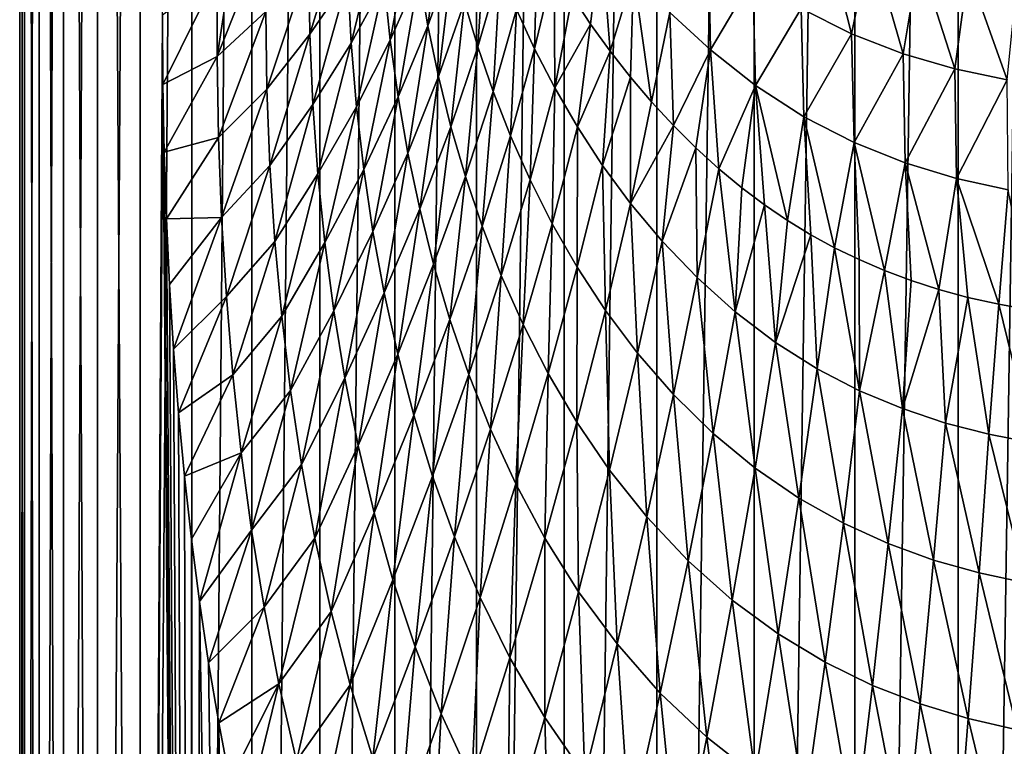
# Model space of a CAD drawing. Header units: millimetres. Extents: x -24 to 24, y 0 to 188.
# Tile 15 of 256: x -24 to -3, y 64 to 79. Entities that reach past the tile are written whole.
import ezdxf

# ---------------------------------------------------------------- set-up
doc = ezdxf.new("R2010")
doc.units = ezdxf.units.MM
doc.header["$LTSCALE"] = 58.620611
for name, color, linetype in [('2', 7, 'CONTINUOUS'), ('4', 7, 'CONTINUOUS'), ('5', 7, 'CONTINUOUS')]:
    doc.layers.add(name, color=color, linetype=linetype)

msp = doc.modelspace()

# ---------------------------------------------------------------- linework, layer by layer
at = {"layer": '2', "color": 7, "linetype": 'CONTINUOUS'}
for points in [[(-24.25, 148), (-24.147, 148, -2.238), (-24.25, 0.5), (-24.25, 148)], [(-24.25, 0.5), (-24.147, 148, -2.238), (-24.147, 0.5, -2.238), (-24.25, 0.5)], [(-24.147, 148, 2.238), (-24.25, 148), (-24.147, 0.5, 2.238), (-24.147, 148, 2.238)], [(-24.147, 0.5, 2.238), (-24.25, 148), (-24.25, 0.5), (-24.147, 0.5, 2.238)], [(-24.147, 148, -2.238), (-23.837, 148, -4.456), (-24.147, 0.5, -2.238), (-24.147, 148, -2.238)], [(-24.147, 0.5, -2.238), (-23.837, 148, -4.456), (-23.837, 0.5, -4.456), (-24.147, 0.5, -2.238)], [(-23.837, 148, 4.456), (-24.147, 148, 2.238), (-23.837, 0.5, 4.456), (-23.837, 148, 4.456)], [(-23.837, 0.5, 4.456), (-24.147, 148, 2.238), (-24.147, 0.5, 2.238), (-23.837, 0.5, 4.456)], [(-23.837, 148, -4.456), (-23.324, 148, -6.636), (-23.837, 0.5, -4.456), (-23.837, 148, -4.456)], [(-23.837, 0.5, -4.456), (-23.324, 148, -6.636), (-23.324, 0.5, -6.636), (-23.837, 0.5, -4.456)], [(-23.324, 148, 6.636), (-23.837, 148, 4.456), (-23.324, 0.5, 6.636), (-23.324, 148, 6.636)], [(-23.324, 0.5, 6.636), (-23.837, 148, 4.456), (-23.837, 0.5, 4.456), (-23.324, 0.5, 6.636)], [(-23.324, 148, -6.636), (-22.612, 148, -8.76), (-23.324, 0.5, -6.636), (-23.324, 148, -6.636)], [(-23.324, 0.5, -6.636), (-22.612, 148, -8.76), (-22.612, 0.5, -8.76), (-23.324, 0.5, -6.636)], [(-22.612, 148, 8.76), (-23.324, 148, 6.636), (-22.612, 0.5, 8.76), (-22.612, 148, 8.76)], [(-22.612, 0.5, 8.76), (-23.324, 148, 6.636), (-23.324, 0.5, 6.636), (-22.612, 0.5, 8.76)], [(-22.612, 148, -8.76), (-21.708, 148, -10.809), (-22.612, 0.5, -8.76), (-22.612, 148, -8.76)], [(-22.612, 0.5, -8.76), (-21.708, 148, -10.809), (-21.708, 0.5, -10.809), (-22.612, 0.5, -8.76)], [(-21.708, 148, 10.809), (-22.612, 148, 8.76), (-21.708, 0.5, 10.809), (-21.708, 148, 10.809)], [(-21.708, 0.5, 10.809), (-22.612, 148, 8.76), (-22.612, 0.5, 8.76), (-21.708, 0.5, 10.809)], [(-21.708, 148, -10.809), (-20.618, 148, -12.766), (-21.708, 0.5, -10.809), (-21.708, 148, -10.809)], [(-21.708, 0.5, -10.809), (-20.618, 148, -12.766), (-20.618, 0.5, -12.766), (-21.708, 0.5, -10.809)], [(-21.708, 148, 10.809), (-21.708, 0.5, 10.809), (-21.239, 79.453, 11.703), (-21.708, 148, 10.809)], [(-20.618, 148, -12.766), (-19.352, 148, -14.614), (-20.618, 0.5, -12.766), (-20.618, 148, -12.766)], [(-20.618, 0.5, -12.766), (-19.352, 148, -14.614), (-19.352, 0.5, -14.614), (-20.618, 0.5, -12.766)], [(-19.352, 148, -14.614), (-17.921, 148, -16.337), (-19.352, 0.5, -14.614), (-19.352, 148, -14.614)], [(-19.352, 0.5, -14.614), (-17.921, 148, -16.337), (-17.921, 0.5, -16.337), (-19.352, 0.5, -14.614)], [(-17.921, 148, -16.337), (-16.337, 148, -17.921), (-17.921, 0.5, -16.337), (-17.921, 148, -16.337)], [(-17.921, 0.5, -16.337), (-16.337, 148, -17.921), (-16.337, 0.5, -17.921), (-17.921, 0.5, -16.337)], [(-16.337, 148, -17.921), (-14.614, 148, -19.352), (-16.337, 0.5, -17.921), (-16.337, 148, -17.921)], [(-16.337, 0.5, -17.921), (-14.614, 148, -19.352), (-14.614, 0.5, -19.352), (-16.337, 0.5, -17.921)], [(-14.614, 148, -19.352), (-12.766, 148, -20.618), (-14.614, 0.5, -19.352), (-14.614, 148, -19.352)], [(-14.614, 0.5, -19.352), (-12.766, 148, -20.618), (-12.766, 0.5, -20.618), (-14.614, 0.5, -19.352)], [(-12.766, 148, -20.618), (-10.809, 148, -21.708), (-12.766, 0.5, -20.618), (-12.766, 148, -20.618)], [(-12.766, 0.5, -20.618), (-10.809, 148, -21.708), (-10.809, 0.5, -21.708), (-12.766, 0.5, -20.618)], [(-10.809, 148, -21.708), (-8.76, 148, -22.612), (-10.809, 0.5, -21.708), (-10.809, 148, -21.708)], [(-10.809, 0.5, -21.708), (-8.76, 148, -22.612), (-8.76, 0.5, -22.612), (-10.809, 0.5, -21.708)], [(-8.76, 148, -22.612), (-6.636, 148, -23.324), (-8.76, 0.5, -22.612), (-8.76, 148, -22.612)], [(-8.76, 0.5, -22.612), (-6.636, 148, -23.324), (-6.636, 0.5, -23.324), (-8.76, 0.5, -22.612)], [(-6.636, 148, -23.324), (-4.456, 148, -23.837), (-6.636, 0.5, -23.324), (-6.636, 148, -23.324)], [(-6.636, 0.5, -23.324), (-4.456, 148, -23.837), (-4.456, 0.5, -23.837), (-6.636, 0.5, -23.324)], [(-2.238, 148, -24.147), (-3.454, 27.55, -24.003), (-4.456, 0.5, -23.837), (-2.238, 148, -24.147)], [(-4.456, 148, -23.837), (-2.238, 148, -24.147), (-4.456, 0.5, -23.837), (-4.456, 148, -23.837)], [(-21.23, 77.997, 11.72), (-21.239, 79.453, 11.703), (-21.708, 0.5, 10.809), (-21.23, 77.997, 11.72)], [(-20.618, 0.5, 12.766), (-21.23, 77.997, 11.72), (-21.708, 0.5, 10.809), (-20.618, 0.5, 12.766)], [(-21.202, 76.567, 11.771), (-21.23, 77.997, 11.72), (-20.618, 0.5, 12.766), (-21.202, 76.567, 11.771)], [(-21.155, 75.161, 11.855), (-21.202, 76.567, 11.771), (-20.618, 0.5, 12.766), (-21.155, 75.161, 11.855)], [(-21.089, 73.778, 11.972), (-21.155, 75.161, 11.855), (-20.618, 0.5, 12.766), (-21.089, 73.778, 11.972)], [(-21.004, 72.414, 12.12), (-21.089, 73.778, 11.972), (-20.618, 0.5, 12.766), (-21.004, 72.414, 12.12)], [(-20.899, 71.067, 12.3), (-21.004, 72.414, 12.12), (-20.618, 0.5, 12.766), (-20.899, 71.067, 12.3)], [(-20.774, 69.732, 12.51), (-20.899, 71.067, 12.3), (-20.618, 0.5, 12.766), (-20.774, 69.732, 12.51)], [(-20.627, 68.406, 12.751), (-20.774, 69.732, 12.51), (-20.618, 0.5, 12.766), (-20.627, 68.406, 12.751)], [(-20.458, 67.09, 13.021), (-20.627, 68.406, 12.751), (-20.618, 0.5, 12.766), (-20.458, 67.09, 13.021)], [(-19.352, 0.5, 14.614), (-20.458, 67.09, 13.021), (-20.618, 0.5, 12.766), (-19.352, 0.5, 14.614)], [(-20.266, 65.793, 13.317), (-20.458, 67.09, 13.021), (-19.352, 0.5, 14.614), (-20.266, 65.793, 13.317)], [(-20.053, 64.526, 13.636), (-20.266, 65.793, 13.317), (-19.352, 0.5, 14.614), (-20.053, 64.526, 13.636)], [(-19.82, 63.301, 13.972), (-20.053, 64.526, 13.636), (-19.352, 0.5, 14.614), (-19.82, 63.301, 13.972)]]:
    msp.add_3dface(points, dxfattribs=at)
at = {"layer": '4', "color": 7, "linetype": 'CONTINUOUS'}
for points in [[(-15.824, 80.315, 25.591), (-15.64, 79.231, 25.553), (-15.322, 81.671, 28.103), (-15.824, 80.315, 25.591)], [(-15.322, 81.671, 28.103), (-15.64, 79.231, 25.553), (-15.114, 80.696, 28.045), (-15.322, 81.671, 28.103)], [(-18.15, 80.564, 18.528), (-18.128, 79.059, 18.474), (-17.358, 81.598, 20.923), (-18.15, 80.564, 18.528)], [(-17.358, 81.598, 20.923), (-18.128, 79.059, 18.474), (-17.33, 80.221, 20.837), (-17.358, 81.598, 20.923)], [(-16.56, 80.147, 23.19), (-16.434, 78.931, 23.147), (-15.969, 81.415, 25.658), (-16.56, 80.147, 23.19)], [(-15.969, 81.415, 25.658), (-16.434, 78.931, 23.147), (-15.824, 80.315, 25.591), (-15.969, 81.415, 25.658)], [(-17.33, 80.221, 20.837), (-17.259, 78.865, 20.789), (-16.644, 81.381, 23.266), (-17.33, 80.221, 20.837)], [(-16.644, 81.381, 23.266), (-17.259, 78.865, 20.789), (-16.56, 80.147, 23.19), (-16.644, 81.381, 23.266)], [(-14.869, 79.734, 28.01), (-14.586, 78.785, 28), (-14.424, 81.261, 30.555), (-14.869, 79.734, 28.01)], [(-14.424, 81.261, 30.555), (-14.586, 78.785, 28), (-14.117, 80.413, 30.525), (-14.424, 81.261, 30.555)], [(-19.782, 80.558, 14.579), (-20.087, 78.585, 13.925), (-19.044, 81.197, 16.255), (-19.782, 80.558, 14.579)], [(-19.044, 81.197, 16.255), (-20.087, 78.585, 13.925), (-19.06, 79.536, 16.194), (-19.044, 81.197, 16.255)], [(-13.773, 79.575, 30.518), (-13.39, 78.744, 30.534), (-13.331, 81.125, 33.084), (-13.773, 79.575, 30.518)], [(-13.331, 81.125, 33.084), (-13.39, 78.744, 30.534), (-12.974, 80.482, 33.082), (-13.331, 81.125, 33.084)], [(-15.64, 79.231, 25.553), (-15.416, 78.16, 25.542), (-15.114, 80.696, 28.045), (-15.64, 79.231, 25.553)], [(-15.114, 80.696, 28.045), (-15.416, 78.16, 25.542), (-14.869, 79.734, 28.01), (-15.114, 80.696, 28.045)], [(-20.083, 80.315, 13.943), (-20.087, 78.585, 13.925), (-19.782, 80.558, 14.579), (-20.083, 80.315, 13.943)], [(-19.06, 79.536, 16.194), (-19.037, 77.898, 16.18), (-18.15, 80.564, 18.528), (-19.06, 79.536, 16.194)], [(-18.15, 80.564, 18.528), (-19.037, 77.898, 16.18), (-18.128, 79.059, 18.474), (-18.15, 80.564, 18.528)], [(-14.586, 78.785, 28), (-14.264, 77.844, 28.016), (-14.117, 80.413, 30.525), (-14.586, 78.785, 28)], [(-14.117, 80.413, 30.525), (-14.264, 77.844, 28.016), (-13.773, 79.575, 30.518), (-14.117, 80.413, 30.525)], [(-13.39, 78.744, 30.534), (-12.964, 77.92, 30.575), (-12.974, 80.482, 33.082), (-13.39, 78.744, 30.534)], [(-12.974, 80.482, 33.082), (-12.964, 77.92, 30.575), (-12.599, 79.863, 33.097), (-12.974, 80.482, 33.082)], [(-21.239, 79.453, 11.703), (-21.23, 77.997, 11.72), (-20.083, 80.315, 13.943), (-21.239, 79.453, 11.703)], [(-20.083, 80.315, 13.943), (-21.23, 77.997, 11.72), (-20.087, 78.585, 13.925), (-20.083, 80.315, 13.943)], [(-18.128, 79.059, 18.474), (-18.065, 77.574, 18.462), (-17.33, 80.221, 20.837), (-18.128, 79.059, 18.474)], [(-17.33, 80.221, 20.837), (-18.065, 77.574, 18.462), (-17.259, 78.865, 20.789), (-17.33, 80.221, 20.837)], [(-16.434, 78.931, 23.147), (-16.268, 77.731, 23.137), (-15.824, 80.315, 25.591), (-16.434, 78.931, 23.147)], [(-15.824, 80.315, 25.591), (-16.268, 77.731, 23.137), (-15.64, 79.231, 25.553), (-15.824, 80.315, 25.591)], [(-17.259, 78.865, 20.789), (-17.147, 77.526, 20.779), (-16.56, 80.147, 23.19), (-17.259, 78.865, 20.789)], [(-16.56, 80.147, 23.19), (-17.147, 77.526, 20.779), (-16.434, 78.931, 23.147), (-16.56, 80.147, 23.19)], [(-12.599, 79.863, 33.097), (-12.964, 77.92, 30.575), (-12.207, 79.269, 33.126), (-12.599, 79.863, 33.097)], [(-15.416, 78.16, 25.542), (-15.153, 77.101, 25.559), (-14.869, 79.734, 28.01), (-15.416, 78.16, 25.542)], [(-14.869, 79.734, 28.01), (-15.153, 77.101, 25.559), (-14.586, 78.785, 28), (-14.869, 79.734, 28.01)], [(-14.264, 77.844, 28.016), (-13.898, 76.91, 28.059), (-13.773, 79.575, 30.518), (-14.264, 77.844, 28.016)], [(-13.773, 79.575, 30.518), (-13.898, 76.91, 28.059), (-13.39, 78.744, 30.534), (-13.773, 79.575, 30.518)], [(-20.087, 78.585, 13.925), (-20.057, 76.877, 13.956), (-19.06, 79.536, 16.194), (-20.087, 78.585, 13.925)], [(-19.06, 79.536, 16.194), (-20.057, 76.877, 13.956), (-19.037, 77.898, 16.18), (-19.06, 79.536, 16.194)], [(-16.268, 77.731, 23.137), (-16.061, 76.545, 23.158), (-15.64, 79.231, 25.553), (-16.268, 77.731, 23.137)], [(-15.64, 79.231, 25.553), (-16.061, 76.545, 23.158), (-15.416, 78.16, 25.542), (-15.64, 79.231, 25.553)], [(-12.964, 77.92, 30.575), (-12.488, 77.101, 30.643), (-12.207, 79.269, 33.126), (-12.964, 77.92, 30.575)], [(-12.207, 79.269, 33.126), (-12.488, 77.101, 30.643), (-11.797, 78.699, 33.17), (-12.207, 79.269, 33.126)], [(-19.037, 77.898, 16.18), (-18.973, 76.282, 16.214), (-18.128, 79.059, 18.474), (-19.037, 77.898, 16.18)], [(-18.128, 79.059, 18.474), (-18.973, 76.282, 16.214), (-18.065, 77.574, 18.462), (-18.128, 79.059, 18.474)], [(-17.147, 77.526, 20.779), (-16.994, 76.204, 20.805), (-16.434, 78.931, 23.147), (-17.147, 77.526, 20.779)], [(-16.434, 78.931, 23.147), (-16.994, 76.204, 20.805), (-16.268, 77.731, 23.137), (-16.434, 78.931, 23.147)], [(-18.065, 77.574, 18.462), (-17.96, 76.108, 18.494), (-17.259, 78.865, 20.789), (-18.065, 77.574, 18.462)], [(-17.259, 78.865, 20.789), (-17.96, 76.108, 18.494), (-17.147, 77.526, 20.779), (-17.259, 78.865, 20.789)], [(-15.153, 77.101, 25.559), (-14.847, 76.05, 25.607), (-14.586, 78.785, 28), (-15.153, 77.101, 25.559)], [(-14.586, 78.785, 28), (-14.847, 76.05, 25.607), (-14.264, 77.844, 28.016), (-14.586, 78.785, 28)], [(-13.898, 76.91, 28.059), (-13.486, 75.982, 28.132), (-13.39, 78.744, 30.534), (-13.898, 76.91, 28.059)], [(-13.39, 78.744, 30.534), (-13.486, 75.982, 28.132), (-12.964, 77.92, 30.575), (-13.39, 78.744, 30.534)], [(-21.23, 77.997, 11.72), (-21.202, 76.567, 11.771), (-20.087, 78.585, 13.925), (-21.23, 77.997, 11.72)], [(-20.087, 78.585, 13.925), (-21.202, 76.567, 11.771), (-20.057, 76.877, 13.956), (-20.087, 78.585, 13.925)], [(-12.488, 77.101, 30.643), (-11.957, 76.288, 30.74), (-11.797, 78.699, 33.17), (-12.488, 77.101, 30.643)], [(-11.797, 78.699, 33.17), (-11.957, 76.288, 30.74), (-11.37, 78.152, 33.227), (-11.797, 78.699, 33.17)], [(-16.061, 76.545, 23.158), (-15.813, 75.369, 23.213), (-15.416, 78.16, 25.542), (-16.061, 76.545, 23.158)], [(-15.416, 78.16, 25.542), (-15.813, 75.369, 23.213), (-15.153, 77.101, 25.559), (-15.416, 78.16, 25.542)], [(-11.957, 76.288, 30.74), (-11.364, 75.483, 30.865), (-11.37, 78.152, 33.227), (-11.957, 76.288, 30.74)], [(-11.37, 78.152, 33.227), (-11.364, 75.483, 30.865), (-10.925, 77.628, 33.296), (-11.37, 78.152, 33.227)], [(-20.057, 76.877, 13.956), (-19.991, 75.189, 14.037), (-19.037, 77.898, 16.18), (-20.057, 76.877, 13.956)], [(-19.037, 77.898, 16.18), (-19.991, 75.189, 14.037), (-18.973, 76.282, 16.214), (-19.037, 77.898, 16.18)], [(-13.486, 75.982, 28.132), (-13.019, 75.057, 28.236), (-12.964, 77.92, 30.575), (-13.486, 75.982, 28.132)], [(-12.964, 77.92, 30.575), (-13.019, 75.057, 28.236), (-12.488, 77.101, 30.643), (-12.964, 77.92, 30.575)], [(-16.994, 76.204, 20.805), (-16.799, 74.895, 20.869), (-16.268, 77.731, 23.137), (-16.994, 76.204, 20.805)], [(-16.268, 77.731, 23.137), (-16.799, 74.895, 20.869), (-16.061, 76.545, 23.158), (-16.268, 77.731, 23.137)], [(-14.847, 76.05, 25.607), (-14.496, 75.006, 25.687), (-14.264, 77.844, 28.016), (-14.847, 76.05, 25.607)], [(-14.264, 77.844, 28.016), (-14.496, 75.006, 25.687), (-13.898, 76.91, 28.059), (-14.264, 77.844, 28.016)], [(-18.973, 76.282, 16.214), (-18.869, 74.685, 16.297), (-18.065, 77.574, 18.462), (-18.973, 76.282, 16.214)], [(-18.065, 77.574, 18.462), (-18.869, 74.685, 16.297), (-17.96, 76.108, 18.494), (-18.065, 77.574, 18.462)], [(-17.96, 76.108, 18.494), (-17.814, 74.659, 18.567), (-17.147, 77.526, 20.779), (-17.96, 76.108, 18.494)], [(-17.147, 77.526, 20.779), (-17.814, 74.659, 18.567), (-16.994, 76.204, 20.805), (-17.147, 77.526, 20.779)], [(-10.925, 77.628, 33.296), (-11.364, 75.483, 30.865), (-10.462, 77.128, 33.375), (-10.925, 77.628, 33.296)], [(-15.813, 75.369, 23.213), (-15.52, 74.201, 23.302), (-15.153, 77.101, 25.559), (-15.813, 75.369, 23.213)], [(-15.153, 77.101, 25.559), (-15.52, 74.201, 23.302), (-14.847, 76.05, 25.607), (-15.153, 77.101, 25.559)], [(-13.019, 75.057, 28.236), (-12.491, 74.138, 28.374), (-12.488, 77.101, 30.643), (-13.019, 75.057, 28.236)], [(-12.488, 77.101, 30.643), (-12.491, 74.138, 28.374), (-11.957, 76.288, 30.74), (-12.488, 77.101, 30.643)], [(-11.364, 75.483, 30.865), (-10.701, 74.691, 31.019), (-10.462, 77.128, 33.375), (-11.364, 75.483, 30.865)], [(-10.462, 77.128, 33.375), (-10.701, 74.691, 31.019), (-9.986, 76.656, 33.463), (-10.462, 77.128, 33.375)], [(-21.202, 76.567, 11.771), (-21.155, 75.161, 11.855), (-20.057, 76.877, 13.956), (-21.202, 76.567, 11.771)], [(-20.057, 76.877, 13.956), (-21.155, 75.161, 11.855), (-19.991, 75.189, 14.037), (-20.057, 76.877, 13.956)], [(-14.496, 75.006, 25.687), (-14.093, 73.965, 25.801), (-13.898, 76.91, 28.059), (-14.496, 75.006, 25.687)], [(-13.898, 76.91, 28.059), (-14.093, 73.965, 25.801), (-13.486, 75.982, 28.132), (-13.898, 76.91, 28.059)], [(-10.701, 74.691, 31.019), (-9.964, 73.922, 31.199), (-9.986, 76.656, 33.463), (-10.701, 74.691, 31.019)], [(-9.986, 76.656, 33.463), (-9.964, 73.922, 31.199), (-9.503, 76.218, 33.555), (-9.986, 76.656, 33.463)], [(-16.799, 74.895, 20.869), (-16.561, 73.597, 20.97), (-16.061, 76.545, 23.158), (-16.799, 74.895, 20.869)], [(-16.061, 76.545, 23.158), (-16.561, 73.597, 20.97), (-15.813, 75.369, 23.213), (-16.061, 76.545, 23.158)], [(-19.991, 75.189, 14.037), (-19.89, 73.52, 14.169), (-18.973, 76.282, 16.214), (-19.991, 75.189, 14.037)], [(-18.973, 76.282, 16.214), (-19.89, 73.52, 14.169), (-18.869, 74.685, 16.297), (-18.973, 76.282, 16.214)], [(-12.491, 74.138, 28.374), (-11.895, 73.227, 28.544), (-11.957, 76.288, 30.74), (-12.491, 74.138, 28.374)], [(-11.957, 76.288, 30.74), (-11.895, 73.227, 28.544), (-11.364, 75.483, 30.865), (-11.957, 76.288, 30.74)], [(-9.964, 73.922, 31.199), (-9.159, 73.199, 31.395), (-9.503, 76.218, 33.555), (-9.964, 73.922, 31.199)], [(-9.503, 76.218, 33.555), (-9.159, 73.199, 31.395), (-9.019, 75.817, 33.649), (-9.503, 76.218, 33.555)], [(-18.869, 74.685, 16.297), (-18.724, 73.104, 16.426), (-17.96, 76.108, 18.494), (-18.869, 74.685, 16.297)], [(-17.96, 76.108, 18.494), (-18.724, 73.104, 16.426), (-17.814, 74.659, 18.567), (-17.96, 76.108, 18.494)], [(-17.814, 74.659, 18.567), (-17.625, 73.222, 18.682), (-16.994, 76.204, 20.805), (-17.814, 74.659, 18.567)], [(-16.994, 76.204, 20.805), (-17.625, 73.222, 18.682), (-16.799, 74.895, 20.869), (-16.994, 76.204, 20.805)], [(-15.52, 74.201, 23.302), (-15.178, 73.039, 23.427), (-14.847, 76.05, 25.607), (-15.52, 74.201, 23.302)], [(-14.847, 76.05, 25.607), (-15.178, 73.039, 23.427), (-14.496, 75.006, 25.687), (-14.847, 76.05, 25.607)], [(-14.093, 73.965, 25.801), (-13.631, 72.928, 25.951), (-13.486, 75.982, 28.132), (-14.093, 73.965, 25.801)], [(-13.486, 75.982, 28.132), (-13.631, 72.928, 25.951), (-13.019, 75.057, 28.236), (-13.486, 75.982, 28.132)], [(-9.019, 75.817, 33.649), (-9.159, 73.199, 31.395), (-8.537, 75.454, 33.742), (-9.019, 75.817, 33.649)], [(-11.895, 73.227, 28.544), (-11.22, 72.329, 28.747), (-11.364, 75.483, 30.865), (-11.895, 73.227, 28.544)], [(-11.364, 75.483, 30.865), (-11.22, 72.329, 28.747), (-10.701, 74.691, 31.019), (-11.364, 75.483, 30.865)], [(-9.159, 73.199, 31.395), (-8.308, 72.552, 31.592), (-8.537, 75.454, 33.742), (-9.159, 73.199, 31.395)], [(-8.537, 75.454, 33.742), (-8.308, 72.552, 31.592), (-8.054, 75.125, 33.832), (-8.537, 75.454, 33.742)], [(-21.155, 75.161, 11.855), (-21.089, 73.778, 11.972), (-19.991, 75.189, 14.037), (-21.155, 75.161, 11.855)], [(-21.089, 73.778, 11.972), (-21.004, 72.414, 12.12), (-19.991, 75.189, 14.037), (-21.089, 73.778, 11.972)], [(-19.991, 75.189, 14.037), (-21.004, 72.414, 12.12), (-19.89, 73.52, 14.169), (-19.991, 75.189, 14.037)], [(-16.561, 73.597, 20.97), (-16.276, 72.306, 21.11), (-15.813, 75.369, 23.213), (-16.561, 73.597, 20.97)], [(-15.813, 75.369, 23.213), (-16.276, 72.306, 21.11), (-15.52, 74.201, 23.302), (-15.813, 75.369, 23.213)], [(-15.178, 73.039, 23.427), (-14.78, 71.879, 23.592), (-14.496, 75.006, 25.687), (-15.178, 73.039, 23.427)], [(-14.496, 75.006, 25.687), (-14.78, 71.879, 23.592), (-14.093, 73.965, 25.801), (-14.496, 75.006, 25.687)], [(-13.631, 72.928, 25.951), (-13.103, 71.896, 26.138), (-13.019, 75.057, 28.236), (-13.631, 72.928, 25.951)], [(-13.019, 75.057, 28.236), (-13.103, 71.896, 26.138), (-12.491, 74.138, 28.374), (-13.019, 75.057, 28.236)], [(-8.054, 75.125, 33.832), (-8.308, 72.552, 31.592), (-7.564, 74.826, 33.92), (-8.054, 75.125, 33.832)], [(-17.625, 73.222, 18.682), (-17.392, 71.796, 18.839), (-16.799, 74.895, 20.869), (-17.625, 73.222, 18.682)], [(-16.799, 74.895, 20.869), (-17.392, 71.796, 18.839), (-16.561, 73.597, 20.97), (-16.799, 74.895, 20.869)], [(-8.308, 72.552, 31.592), (-7.428, 71.998, 31.781), (-7.564, 74.826, 33.92), (-8.308, 72.552, 31.592)], [(-7.564, 74.826, 33.92), (-7.428, 71.998, 31.781), (-7.062, 74.551, 34.006), (-7.564, 74.826, 33.92)], [(-19.89, 73.52, 14.169), (-19.753, 71.867, 14.349), (-18.869, 74.685, 16.297), (-19.89, 73.52, 14.169)], [(-18.869, 74.685, 16.297), (-19.753, 71.867, 14.349), (-18.724, 73.104, 16.426), (-18.869, 74.685, 16.297)], [(-18.724, 73.104, 16.426), (-18.537, 71.536, 16.603), (-17.814, 74.659, 18.567), (-18.724, 73.104, 16.426)], [(-17.814, 74.659, 18.567), (-18.537, 71.536, 16.603), (-17.625, 73.222, 18.682), (-17.814, 74.659, 18.567)], [(-11.22, 72.329, 28.747), (-10.461, 71.456, 28.98), (-10.701, 74.691, 31.019), (-11.22, 72.329, 28.747)], [(-10.701, 74.691, 31.019), (-10.461, 71.456, 28.98), (-9.964, 73.922, 31.199), (-10.701, 74.691, 31.019)], [(-7.428, 71.998, 31.781), (-6.534, 71.535, 31.953), (-7.062, 74.551, 34.006), (-7.428, 71.998, 31.781)], [(-7.062, 74.551, 34.006), (-6.534, 71.535, 31.953), (-6.543, 74.299, 34.09), (-7.062, 74.551, 34.006)], [(-16.276, 72.306, 21.11), (-15.939, 71.019, 21.292), (-15.52, 74.201, 23.302), (-16.276, 72.306, 21.11)], [(-15.52, 74.201, 23.302), (-15.939, 71.019, 21.292), (-15.178, 73.039, 23.427), (-15.52, 74.201, 23.302)], [(-6.543, 74.299, 34.09), (-6.534, 71.535, 31.953), (-6.006, 74.068, 34.171), (-6.543, 74.299, 34.09)], [(-14.78, 71.879, 23.592), (-14.32, 70.722, 23.797), (-14.093, 73.965, 25.801), (-14.78, 71.879, 23.592)], [(-14.093, 73.965, 25.801), (-14.32, 70.722, 23.797), (-13.631, 72.928, 25.951), (-14.093, 73.965, 25.801)], [(-13.103, 71.896, 26.138), (-12.499, 70.871, 26.363), (-12.491, 74.138, 28.374), (-13.103, 71.896, 26.138)], [(-12.491, 74.138, 28.374), (-12.499, 70.871, 26.363), (-11.895, 73.227, 28.544), (-12.491, 74.138, 28.374)], [(-6.534, 71.535, 31.953), (-5.632, 71.156, 32.107), (-6.006, 74.068, 34.171), (-6.534, 71.535, 31.953)], [(-6.006, 74.068, 34.171), (-5.632, 71.156, 32.107), (-5.447, 73.859, 34.249), (-6.006, 74.068, 34.171)], [(-10.461, 71.456, 28.98), (-9.626, 70.634, 29.23), (-9.964, 73.922, 31.199), (-10.461, 71.456, 28.98)], [(-9.964, 73.922, 31.199), (-9.626, 70.634, 29.23), (-9.159, 73.199, 31.395), (-9.964, 73.922, 31.199)], [(-5.447, 73.859, 34.249), (-5.632, 71.156, 32.107), (-4.863, 73.671, 34.323), (-5.447, 73.859, 34.249)], [(-21.004, 72.414, 12.12), (-20.899, 71.067, 12.3), (-19.89, 73.52, 14.169), (-21.004, 72.414, 12.12)], [(-19.89, 73.52, 14.169), (-20.899, 71.067, 12.3), (-19.753, 71.867, 14.349), (-19.89, 73.52, 14.169)], [(-17.392, 71.796, 18.839), (-17.111, 70.376, 19.041), (-16.561, 73.597, 20.97), (-17.392, 71.796, 18.839)], [(-16.561, 73.597, 20.97), (-17.111, 70.376, 19.041), (-16.276, 72.306, 21.11), (-16.561, 73.597, 20.97)], [(-5.632, 71.156, 32.107), (-4.726, 70.853, 32.241), (-4.863, 73.671, 34.323), (-5.632, 71.156, 32.107)], [(-4.863, 73.671, 34.323), (-4.726, 70.853, 32.241), (-4.249, 73.504, 34.392), (-4.863, 73.671, 34.323)], [(-4.726, 70.853, 32.241), (-3.81, 70.615, 32.353), (-4.249, 73.504, 34.392), (-4.726, 70.853, 32.241)], [(-4.249, 73.504, 34.392), (-3.81, 70.615, 32.353), (-3.599, 73.357, 34.456), (-4.249, 73.504, 34.392)], [(-3.81, 70.615, 32.353), (-2.881, 70.435, 32.443), (-3.599, 73.357, 34.456), (-3.81, 70.615, 32.353)], [(-3.599, 73.357, 34.456), (-2.881, 70.435, 32.443), (-2.916, 73.233, 34.513), (-3.599, 73.357, 34.456)], [(-19.753, 71.867, 14.349), (-19.577, 70.227, 14.578), (-18.724, 73.104, 16.426), (-19.753, 71.867, 14.349)], [(-18.724, 73.104, 16.426), (-19.577, 70.227, 14.578), (-18.537, 71.536, 16.603), (-18.724, 73.104, 16.426)], [(-18.537, 71.536, 16.603), (-18.304, 69.978, 16.828), (-17.625, 73.222, 18.682), (-18.537, 71.536, 16.603)], [(-17.625, 73.222, 18.682), (-18.304, 69.978, 16.828), (-17.392, 71.796, 18.839), (-17.625, 73.222, 18.682)], [(-12.499, 70.871, 26.363), (-11.808, 69.86, 26.626), (-11.895, 73.227, 28.544), (-12.499, 70.871, 26.363)], [(-11.895, 73.227, 28.544), (-11.808, 69.86, 26.626), (-11.22, 72.329, 28.747), (-11.895, 73.227, 28.544)], [(-9.626, 70.634, 29.23), (-8.737, 69.899, 29.48), (-9.159, 73.199, 31.395), (-9.626, 70.634, 29.23)], [(-9.159, 73.199, 31.395), (-8.737, 69.899, 29.48), (-8.308, 72.552, 31.592), (-9.159, 73.199, 31.395)], [(-15.939, 71.019, 21.292), (-15.544, 69.734, 21.517), (-15.178, 73.039, 23.427), (-15.939, 71.019, 21.292)], [(-15.178, 73.039, 23.427), (-15.544, 69.734, 21.517), (-14.78, 71.879, 23.592), (-15.178, 73.039, 23.427)], [(-14.32, 70.722, 23.797), (-13.788, 69.569, 24.045), (-13.631, 72.928, 25.951), (-14.32, 70.722, 23.797)], [(-13.631, 72.928, 25.951), (-13.788, 69.569, 24.045), (-13.103, 71.896, 26.138), (-13.631, 72.928, 25.951)], [(-8.737, 69.899, 29.48), (-7.815, 69.267, 29.718), (-8.308, 72.552, 31.592), (-8.737, 69.899, 29.48)], [(-8.308, 72.552, 31.592), (-7.815, 69.267, 29.718), (-7.428, 71.998, 31.781), (-8.308, 72.552, 31.592)], [(-17.111, 70.376, 19.041), (-16.775, 68.959, 19.289), (-16.276, 72.306, 21.11), (-17.111, 70.376, 19.041)], [(-16.276, 72.306, 21.11), (-16.775, 68.959, 19.289), (-15.939, 71.019, 21.292), (-16.276, 72.306, 21.11)], [(-11.808, 69.86, 26.626), (-11.023, 68.876, 26.92), (-11.22, 72.329, 28.747), (-11.808, 69.86, 26.626)], [(-11.22, 72.329, 28.747), (-11.023, 68.876, 26.92), (-10.461, 71.456, 28.98), (-11.22, 72.329, 28.747)], [(-20.899, 71.067, 12.3), (-20.774, 69.732, 12.51), (-19.753, 71.867, 14.349), (-20.899, 71.067, 12.3)], [(-19.753, 71.867, 14.349), (-20.774, 69.732, 12.51), (-19.577, 70.227, 14.578), (-19.753, 71.867, 14.349)], [(-15.544, 69.734, 21.517), (-15.081, 68.451, 21.787), (-14.78, 71.879, 23.592), (-15.544, 69.734, 21.517)], [(-14.78, 71.879, 23.592), (-15.081, 68.451, 21.787), (-14.32, 70.722, 23.797), (-14.78, 71.879, 23.592)], [(-13.788, 69.569, 24.045), (-13.172, 68.424, 24.335), (-13.103, 71.896, 26.138), (-13.788, 69.569, 24.045)], [(-13.103, 71.896, 26.138), (-13.172, 68.424, 24.335), (-12.499, 70.871, 26.363), (-13.103, 71.896, 26.138)], [(-7.815, 69.267, 29.718), (-6.876, 68.74, 29.934), (-7.428, 71.998, 31.781), (-7.815, 69.267, 29.718)], [(-7.428, 71.998, 31.781), (-6.876, 68.74, 29.934), (-6.534, 71.535, 31.953), (-7.428, 71.998, 31.781)], [(-18.304, 69.978, 16.828), (-18.022, 68.426, 17.101), (-17.392, 71.796, 18.839), (-18.304, 69.978, 16.828)], [(-17.392, 71.796, 18.839), (-18.022, 68.426, 17.101), (-17.111, 70.376, 19.041), (-17.392, 71.796, 18.839)], [(-19.577, 70.227, 14.578), (-19.359, 68.596, 14.856), (-18.537, 71.536, 16.603), (-19.577, 70.227, 14.578)], [(-18.537, 71.536, 16.603), (-19.359, 68.596, 14.856), (-18.304, 69.978, 16.828), (-18.537, 71.536, 16.603)], [(-11.023, 68.876, 26.92), (-10.153, 67.949, 27.234), (-10.461, 71.456, 28.98), (-11.023, 68.876, 26.92)], [(-10.461, 71.456, 28.98), (-10.153, 67.949, 27.234), (-9.626, 70.634, 29.23), (-10.461, 71.456, 28.98)], [(-6.876, 68.74, 29.934), (-5.929, 68.308, 30.126), (-6.534, 71.535, 31.953), (-6.876, 68.74, 29.934)], [(-6.534, 71.535, 31.953), (-5.929, 68.308, 30.126), (-5.632, 71.156, 32.107), (-6.534, 71.535, 31.953)], [(-5.929, 68.308, 30.126), (-4.977, 67.962, 30.292), (-5.632, 71.156, 32.107), (-5.929, 68.308, 30.126)], [(-5.632, 71.156, 32.107), (-4.977, 67.962, 30.292), (-4.726, 70.853, 32.241), (-5.632, 71.156, 32.107)], [(-16.775, 68.959, 19.289), (-16.378, 67.545, 19.585), (-15.939, 71.019, 21.292), (-16.775, 68.959, 19.289)], [(-15.939, 71.019, 21.292), (-16.378, 67.545, 19.585), (-15.544, 69.734, 21.517), (-15.939, 71.019, 21.292)], [(-13.172, 68.424, 24.335), (-12.462, 67.293, 24.666), (-12.499, 70.871, 26.363), (-13.172, 68.424, 24.335)], [(-12.499, 70.871, 26.363), (-12.462, 67.293, 24.666), (-11.808, 69.86, 26.626), (-12.499, 70.871, 26.363)], [(-4.977, 67.962, 30.292), (-4.014, 67.69, 30.43), (-4.726, 70.853, 32.241), (-4.977, 67.962, 30.292)], [(-4.726, 70.853, 32.241), (-4.014, 67.69, 30.43), (-3.81, 70.615, 32.353), (-4.726, 70.853, 32.241)], [(-15.081, 68.451, 21.787), (-14.541, 67.172, 22.105), (-14.32, 70.722, 23.797), (-15.081, 68.451, 21.787)], [(-14.32, 70.722, 23.797), (-14.541, 67.172, 22.105), (-13.788, 69.569, 24.045), (-14.32, 70.722, 23.797)], [(-10.153, 67.949, 27.234), (-9.222, 67.118, 27.546), (-9.626, 70.634, 29.23), (-10.153, 67.949, 27.234)], [(-9.626, 70.634, 29.23), (-9.222, 67.118, 27.546), (-8.737, 69.899, 29.48), (-9.626, 70.634, 29.23)], [(-4.014, 67.69, 30.43), (-3.037, 67.483, 30.541), (-3.81, 70.615, 32.353), (-4.014, 67.69, 30.43)], [(-3.81, 70.615, 32.353), (-3.037, 67.483, 30.541), (-2.881, 70.435, 32.443), (-3.81, 70.615, 32.353)], [(-20.774, 69.732, 12.51), (-20.627, 68.406, 12.751), (-19.577, 70.227, 14.578), (-20.774, 69.732, 12.51)], [(-20.627, 68.406, 12.751), (-20.458, 67.09, 13.021), (-19.577, 70.227, 14.578), (-20.627, 68.406, 12.751)], [(-19.577, 70.227, 14.578), (-20.458, 67.09, 13.021), (-19.359, 68.596, 14.856), (-19.577, 70.227, 14.578)], [(-18.022, 68.426, 17.101), (-17.683, 66.876, 17.426), (-17.111, 70.376, 19.041), (-18.022, 68.426, 17.101)], [(-17.111, 70.376, 19.041), (-17.683, 66.876, 17.426), (-16.775, 68.959, 19.289), (-17.111, 70.376, 19.041)], [(-19.359, 68.596, 14.856), (-19.096, 66.97, 15.184), (-18.304, 69.978, 16.828), (-19.359, 68.596, 14.856)], [(-18.304, 69.978, 16.828), (-19.096, 66.97, 15.184), (-18.022, 68.426, 17.101), (-18.304, 69.978, 16.828)], [(-12.462, 67.293, 24.666), (-11.648, 66.192, 25.033), (-11.808, 69.86, 26.626), (-12.462, 67.293, 24.666)], [(-11.808, 69.86, 26.626), (-11.648, 66.192, 25.033), (-11.023, 68.876, 26.92), (-11.808, 69.86, 26.626)], [(-9.222, 67.118, 27.546), (-8.253, 66.405, 27.84), (-8.737, 69.899, 29.48), (-9.222, 67.118, 27.546)], [(-8.737, 69.899, 29.48), (-8.253, 66.405, 27.84), (-7.815, 69.267, 29.718), (-8.737, 69.899, 29.48)], [(-16.378, 67.545, 19.585), (-15.91, 66.131, 19.932), (-15.544, 69.734, 21.517), (-16.378, 67.545, 19.585)], [(-15.544, 69.734, 21.517), (-15.91, 66.131, 19.932), (-15.081, 68.451, 21.787), (-15.544, 69.734, 21.517)], [(-14.541, 67.172, 22.105), (-13.911, 65.9, 22.471), (-13.788, 69.569, 24.045), (-14.541, 67.172, 22.105)], [(-13.788, 69.569, 24.045), (-13.911, 65.9, 22.471), (-13.172, 68.424, 24.335), (-13.788, 69.569, 24.045)], [(-8.253, 66.405, 27.84), (-7.263, 65.808, 28.107), (-7.815, 69.267, 29.718), (-8.253, 66.405, 27.84)], [(-7.815, 69.267, 29.718), (-7.263, 65.808, 28.107), (-6.876, 68.74, 29.934), (-7.815, 69.267, 29.718)], [(-17.683, 66.876, 17.426), (-17.281, 65.328, 17.804), (-16.775, 68.959, 19.289), (-17.683, 66.876, 17.426)], [(-16.775, 68.959, 19.289), (-17.281, 65.328, 17.804), (-16.378, 67.545, 19.585), (-16.775, 68.959, 19.289)], [(-11.648, 66.192, 25.033), (-10.739, 65.154, 25.421), (-11.023, 68.876, 26.92), (-11.648, 66.192, 25.033)], [(-11.023, 68.876, 26.92), (-10.739, 65.154, 25.421), (-10.153, 67.949, 27.234), (-11.023, 68.876, 26.92)], [(-20.458, 67.09, 13.021), (-20.266, 65.793, 13.317), (-19.359, 68.596, 14.856), (-20.458, 67.09, 13.021)], [(-19.359, 68.596, 14.856), (-20.266, 65.793, 13.317), (-19.096, 66.97, 15.184), (-19.359, 68.596, 14.856)], [(-7.263, 65.808, 28.107), (-6.265, 65.318, 28.343), (-6.876, 68.74, 29.934), (-7.263, 65.808, 28.107)], [(-6.876, 68.74, 29.934), (-6.265, 65.318, 28.343), (-5.929, 68.308, 30.126), (-6.876, 68.74, 29.934)], [(-19.096, 66.97, 15.184), (-18.782, 65.348, 15.564), (-18.022, 68.426, 17.101), (-19.096, 66.97, 15.184)], [(-18.022, 68.426, 17.101), (-18.782, 65.348, 15.564), (-17.683, 66.876, 17.426), (-18.022, 68.426, 17.101)], [(-15.91, 66.131, 19.932), (-15.359, 64.72, 20.331), (-15.081, 68.451, 21.787), (-15.91, 66.131, 19.932)], [(-15.081, 68.451, 21.787), (-15.359, 64.72, 20.331), (-14.541, 67.172, 22.105), (-15.081, 68.451, 21.787)], [(-13.911, 65.9, 22.471), (-13.177, 64.644, 22.882), (-13.172, 68.424, 24.335), (-13.911, 65.9, 22.471)], [(-13.172, 68.424, 24.335), (-13.177, 64.644, 22.882), (-12.462, 67.293, 24.666), (-13.172, 68.424, 24.335)], [(-6.265, 65.318, 28.343), (-5.26, 64.926, 28.545), (-5.929, 68.308, 30.126), (-6.265, 65.318, 28.343)], [(-5.929, 68.308, 30.126), (-5.26, 64.926, 28.545), (-4.977, 67.962, 30.292), (-5.929, 68.308, 30.126)], [(-10.739, 65.154, 25.421), (-9.76, 64.223, 25.803), (-10.153, 67.949, 27.234), (-10.739, 65.154, 25.421)], [(-10.153, 67.949, 27.234), (-9.76, 64.223, 25.803), (-9.222, 67.118, 27.546), (-10.153, 67.949, 27.234)], [(-5.26, 64.926, 28.545), (-4.244, 64.617, 28.713), (-4.977, 67.962, 30.292), (-5.26, 64.926, 28.545)], [(-4.977, 67.962, 30.292), (-4.244, 64.617, 28.713), (-4.014, 67.69, 30.43), (-4.977, 67.962, 30.292)], [(-17.281, 65.328, 17.804), (-16.803, 63.78, 18.238), (-16.378, 67.545, 19.585), (-17.281, 65.328, 17.804)], [(-16.378, 67.545, 19.585), (-16.803, 63.78, 18.238), (-15.91, 66.131, 19.932), (-16.378, 67.545, 19.585)], [(-4.244, 64.617, 28.713), (-3.212, 64.382, 28.847), (-4.014, 67.69, 30.43), (-4.244, 64.617, 28.713)], [(-4.014, 67.69, 30.43), (-3.212, 64.382, 28.847), (-3.037, 67.483, 30.541), (-4.014, 67.69, 30.43)], [(-13.177, 64.644, 22.882), (-12.331, 63.42, 23.332), (-12.462, 67.293, 24.666), (-13.177, 64.644, 22.882)], [(-12.462, 67.293, 24.666), (-12.331, 63.42, 23.332), (-11.648, 66.192, 25.033), (-12.462, 67.293, 24.666)], [(-15.359, 64.72, 20.331), (-14.711, 63.317, 20.783), (-14.541, 67.172, 22.105), (-15.359, 64.72, 20.331)], [(-14.541, 67.172, 22.105), (-14.711, 63.317, 20.783), (-13.911, 65.9, 22.471), (-14.541, 67.172, 22.105)], [(-9.76, 64.223, 25.803), (-8.738, 63.422, 26.162), (-9.222, 67.118, 27.546), (-9.76, 64.223, 25.803)], [(-9.222, 67.118, 27.546), (-8.738, 63.422, 26.162), (-8.253, 66.405, 27.84), (-9.222, 67.118, 27.546)], [(-20.266, 65.793, 13.317), (-20.053, 64.526, 13.636), (-19.096, 66.97, 15.184), (-20.266, 65.793, 13.317)], [(-19.096, 66.97, 15.184), (-20.053, 64.526, 13.636), (-18.782, 65.348, 15.564), (-19.096, 66.97, 15.184)], [(-18.782, 65.348, 15.564), (-18.409, 63.726, 15.998), (-17.683, 66.876, 17.426), (-18.782, 65.348, 15.564)], [(-17.683, 66.876, 17.426), (-18.409, 63.726, 15.998), (-17.281, 65.328, 17.804), (-17.683, 66.876, 17.426)], [(-8.738, 63.422, 26.162), (-7.693, 62.751, 26.487), (-8.253, 66.405, 27.84), (-8.738, 63.422, 26.162)], [(-8.253, 66.405, 27.84), (-7.693, 62.751, 26.487), (-7.263, 65.808, 28.107), (-8.253, 66.405, 27.84)], [(-16.803, 63.78, 18.238), (-16.237, 62.234, 18.73), (-15.91, 66.131, 19.932), (-16.803, 63.78, 18.238)], [(-15.91, 66.131, 19.932), (-16.237, 62.234, 18.73), (-15.359, 64.72, 20.331), (-15.91, 66.131, 19.932)], [(-12.331, 63.42, 23.332), (-11.379, 62.265, 23.803), (-11.648, 66.192, 25.033), (-12.331, 63.42, 23.332)], [(-11.648, 66.192, 25.033), (-11.379, 62.265, 23.803), (-10.739, 65.154, 25.421), (-11.648, 66.192, 25.033)], [(-14.711, 63.317, 20.783), (-13.951, 61.931, 21.284), (-13.911, 65.9, 22.471), (-14.711, 63.317, 20.783)], [(-13.911, 65.9, 22.471), (-13.951, 61.931, 21.284), (-13.177, 64.644, 22.882), (-13.911, 65.9, 22.471)], [(-7.693, 62.751, 26.487), (-6.637, 62.2, 26.772), (-7.263, 65.808, 28.107), (-7.693, 62.751, 26.487)], [(-7.263, 65.808, 28.107), (-6.637, 62.2, 26.772), (-6.265, 65.318, 28.343), (-7.263, 65.808, 28.107)], [(-20.053, 64.526, 13.636), (-19.82, 63.301, 13.972), (-18.782, 65.348, 15.564), (-20.053, 64.526, 13.636)], [(-19.82, 63.301, 13.972), (-19.57, 62.125, 14.321), (-18.782, 65.348, 15.564), (-19.82, 63.301, 13.972)], [(-18.782, 65.348, 15.564), (-19.57, 62.125, 14.321), (-18.409, 63.726, 15.998), (-18.782, 65.348, 15.564)], [(-18.409, 63.726, 15.998), (-17.967, 62.103, 16.487), (-17.281, 65.328, 17.804), (-18.409, 63.726, 15.998)], [(-17.281, 65.328, 17.804), (-17.967, 62.103, 16.487), (-16.803, 63.78, 18.238), (-17.281, 65.328, 17.804)], [(-6.637, 62.2, 26.772), (-5.573, 61.758, 27.015), (-6.265, 65.318, 28.343), (-6.637, 62.2, 26.772)], [(-6.265, 65.318, 28.343), (-5.573, 61.758, 27.015), (-5.26, 64.926, 28.545), (-6.265, 65.318, 28.343)], [(-11.379, 62.265, 23.803), (-10.348, 61.229, 24.266), (-10.739, 65.154, 25.421), (-11.379, 62.265, 23.803)], [(-10.739, 65.154, 25.421), (-10.348, 61.229, 24.266), (-9.76, 64.223, 25.803), (-10.739, 65.154, 25.421)], [(-5.573, 61.758, 27.015), (-4.498, 61.409, 27.217), (-5.26, 64.926, 28.545), (-5.573, 61.758, 27.015)], [(-5.26, 64.926, 28.545), (-4.498, 61.409, 27.217), (-4.244, 64.617, 28.713), (-5.26, 64.926, 28.545)], [(-16.237, 62.234, 18.73), (-15.569, 60.697, 19.278), (-15.359, 64.72, 20.331), (-16.237, 62.234, 18.73)], [(-15.359, 64.72, 20.331), (-15.569, 60.697, 19.278), (-14.711, 63.317, 20.783), (-15.359, 64.72, 20.331)], [(-13.951, 61.931, 21.284), (-13.069, 60.58, 21.829), (-13.177, 64.644, 22.882), (-13.951, 61.931, 21.284)], [(-13.177, 64.644, 22.882), (-13.069, 60.58, 21.829), (-12.331, 63.42, 23.332), (-13.177, 64.644, 22.882)], [(-4.498, 61.409, 27.217), (-3.405, 61.144, 27.377), (-4.244, 64.617, 28.713), (-4.498, 61.409, 27.217)], [(-4.244, 64.617, 28.713), (-3.405, 61.144, 27.377), (-3.212, 64.382, 28.847), (-4.244, 64.617, 28.713)], [(-10.348, 61.229, 24.266), (-9.269, 60.336, 24.698), (-9.76, 64.223, 25.803), (-10.348, 61.229, 24.266)], [(-9.76, 64.223, 25.803), (-9.269, 60.336, 24.698), (-8.738, 63.422, 26.162), (-9.76, 64.223, 25.803)]]:
    msp.add_3dface(points, dxfattribs=at)
at = {"layer": '5', "color": 7, "linetype": 'CONTINUOUS'}
for points in [[(-7.767, 79.595, 38.443), (-6.703, 79.062, 38.571), (-7.308, 81.447, 40.983), (-7.767, 79.595, 38.443)], [(-7.308, 81.447, 40.983), (-6.703, 79.062, 38.571), (-6.301, 81.012, 41.084), (-7.308, 81.447, 40.983)], [(-12.599, 79.863, 33.097), (-12.207, 79.269, 33.126), (-11.984, 81.148, 35.55), (-12.599, 79.863, 33.097)], [(-12.207, 79.269, 33.126), (-11.797, 78.699, 33.17), (-11.984, 81.148, 35.55), (-12.207, 79.269, 33.126)], [(-11.984, 81.148, 35.55), (-11.797, 78.699, 33.17), (-11.301, 80.323, 35.597), (-11.984, 81.148, 35.55)], [(-6.703, 79.062, 38.571), (-5.619, 78.642, 38.689), (-6.301, 81.012, 41.084), (-6.703, 79.062, 38.571)], [(-6.301, 81.012, 41.084), (-5.619, 78.642, 38.689), (-5.278, 80.67, 41.176), (-6.301, 81.012, 41.084)], [(-10.537, 79.513, 35.678), (-9.682, 78.723, 35.793), (-9.723, 80.938, 38.205), (-10.537, 79.513, 35.678)], [(-9.723, 80.938, 38.205), (-9.682, 78.723, 35.793), (-8.785, 80.234, 38.315), (-9.723, 80.938, 38.205)], [(-5.619, 78.642, 38.689), (-4.525, 78.325, 38.79), (-5.278, 80.67, 41.176), (-5.619, 78.642, 38.689)], [(-5.278, 80.67, 41.176), (-4.525, 78.325, 38.79), (-4.248, 80.409, 41.256), (-5.278, 80.67, 41.176)], [(-4.525, 78.325, 38.79), (-3.422, 78.094, 38.874), (-4.248, 80.409, 41.256), (-4.525, 78.325, 38.79)], [(-4.248, 80.409, 41.256), (-3.422, 78.094, 38.874), (-3.209, 80.219, 41.321), (-4.248, 80.409, 41.256)], [(-11.797, 78.699, 33.17), (-11.37, 78.152, 33.227), (-11.301, 80.323, 35.597), (-11.797, 78.699, 33.17)], [(-11.37, 78.152, 33.227), (-10.925, 77.628, 33.296), (-11.301, 80.323, 35.597), (-11.37, 78.152, 33.227)], [(-11.301, 80.323, 35.597), (-10.925, 77.628, 33.296), (-10.537, 79.513, 35.678), (-11.301, 80.323, 35.597)], [(-9.682, 78.723, 35.793), (-8.732, 77.975, 35.938), (-8.785, 80.234, 38.315), (-9.682, 78.723, 35.793)], [(-8.785, 80.234, 38.315), (-8.732, 77.975, 35.938), (-7.767, 79.595, 38.443), (-8.785, 80.234, 38.315)], [(-8.732, 77.975, 35.938), (-7.711, 77.312, 36.095), (-7.767, 79.595, 38.443), (-8.732, 77.975, 35.938)], [(-7.767, 79.595, 38.443), (-7.711, 77.312, 36.095), (-6.703, 79.062, 38.571), (-7.767, 79.595, 38.443)], [(-10.925, 77.628, 33.296), (-10.462, 77.128, 33.375), (-10.537, 79.513, 35.678), (-10.925, 77.628, 33.296)], [(-10.537, 79.513, 35.678), (-10.462, 77.128, 33.375), (-9.682, 78.723, 35.793), (-10.537, 79.513, 35.678)], [(-7.711, 77.312, 36.095), (-6.652, 76.767, 36.245), (-6.703, 79.062, 38.571), (-7.711, 77.312, 36.095)], [(-6.703, 79.062, 38.571), (-6.652, 76.767, 36.245), (-5.619, 78.642, 38.689), (-6.703, 79.062, 38.571)], [(-10.462, 77.128, 33.375), (-9.986, 76.656, 33.463), (-9.682, 78.723, 35.793), (-10.462, 77.128, 33.375)], [(-9.986, 76.656, 33.463), (-9.503, 76.218, 33.555), (-9.682, 78.723, 35.793), (-9.986, 76.656, 33.463)], [(-9.682, 78.723, 35.793), (-9.503, 76.218, 33.555), (-8.732, 77.975, 35.938), (-9.682, 78.723, 35.793)], [(-6.652, 76.767, 36.245), (-5.577, 76.338, 36.381), (-5.619, 78.642, 38.689), (-6.652, 76.767, 36.245)], [(-5.619, 78.642, 38.689), (-5.577, 76.338, 36.381), (-4.525, 78.325, 38.79), (-5.619, 78.642, 38.689)], [(-5.577, 76.338, 36.381), (-4.494, 76.013, 36.497), (-4.525, 78.325, 38.79), (-5.577, 76.338, 36.381)], [(-4.525, 78.325, 38.79), (-4.494, 76.013, 36.497), (-3.422, 78.094, 38.874), (-4.525, 78.325, 38.79)], [(-4.494, 76.013, 36.497), (-3.4, 75.775, 36.591), (-3.422, 78.094, 38.874), (-4.494, 76.013, 36.497)], [(-9.503, 76.218, 33.555), (-9.019, 75.817, 33.649), (-8.732, 77.975, 35.938), (-9.503, 76.218, 33.555)], [(-9.019, 75.817, 33.649), (-8.537, 75.454, 33.742), (-8.732, 77.975, 35.938), (-9.019, 75.817, 33.649)], [(-8.537, 75.454, 33.742), (-8.054, 75.125, 33.832), (-8.732, 77.975, 35.938), (-8.537, 75.454, 33.742)], [(-8.732, 77.975, 35.938), (-8.054, 75.125, 33.832), (-7.711, 77.312, 36.095), (-8.732, 77.975, 35.938)], [(-8.054, 75.125, 33.832), (-7.564, 74.826, 33.92), (-7.711, 77.312, 36.095), (-8.054, 75.125, 33.832)], [(-7.564, 74.826, 33.92), (-7.062, 74.551, 34.006), (-7.711, 77.312, 36.095), (-7.564, 74.826, 33.92)], [(-7.711, 77.312, 36.095), (-7.062, 74.551, 34.006), (-6.652, 76.767, 36.245), (-7.711, 77.312, 36.095)], [(-7.062, 74.551, 34.006), (-6.543, 74.299, 34.09), (-6.652, 76.767, 36.245), (-7.062, 74.551, 34.006)], [(-6.543, 74.299, 34.09), (-6.006, 74.068, 34.171), (-6.652, 76.767, 36.245), (-6.543, 74.299, 34.09)], [(-6.652, 76.767, 36.245), (-6.006, 74.068, 34.171), (-5.577, 76.338, 36.381), (-6.652, 76.767, 36.245)], [(-6.006, 74.068, 34.171), (-5.447, 73.859, 34.249), (-5.577, 76.338, 36.381), (-6.006, 74.068, 34.171)], [(-5.447, 73.859, 34.249), (-4.863, 73.671, 34.323), (-5.577, 76.338, 36.381), (-5.447, 73.859, 34.249)], [(-5.577, 76.338, 36.381), (-4.863, 73.671, 34.323), (-4.494, 76.013, 36.497), (-5.577, 76.338, 36.381)], [(-4.863, 73.671, 34.323), (-4.249, 73.504, 34.392), (-4.494, 76.013, 36.497), (-4.863, 73.671, 34.323)], [(-4.249, 73.504, 34.392), (-3.599, 73.357, 34.456), (-4.494, 76.013, 36.497), (-4.249, 73.504, 34.392)], [(-4.494, 76.013, 36.497), (-3.599, 73.357, 34.456), (-3.4, 75.775, 36.591), (-4.494, 76.013, 36.497)], [(-3.599, 73.357, 34.456), (-2.916, 73.233, 34.513), (-3.4, 75.775, 36.591), (-3.599, 73.357, 34.456)]]:
    msp.add_3dface(points, dxfattribs=at)

doc.saveas('drawing.dxf')
